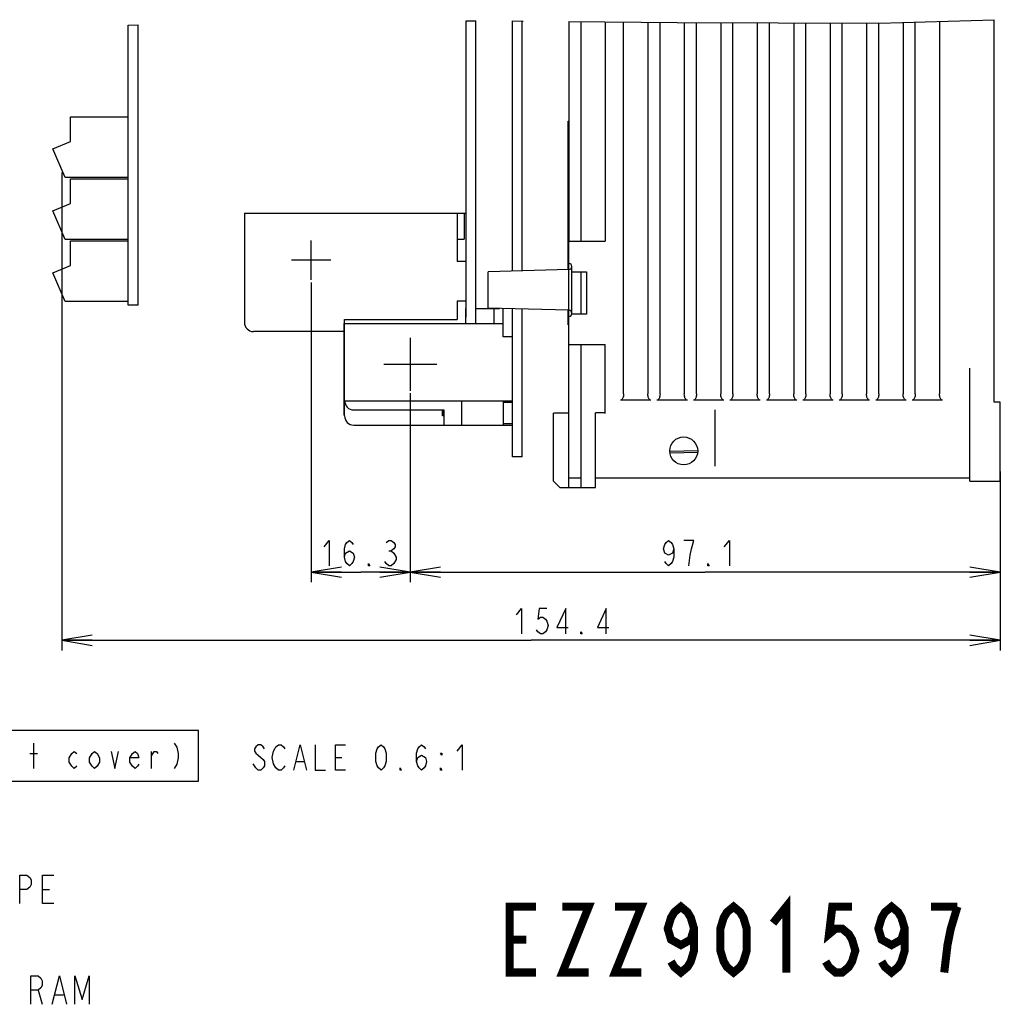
# Model space of a CAD drawing. Extents: x 36 to 410, y 13 to 287.
# Tile 14 of 18: x 302 to 399, y 14 to 111. Entities that reach past the tile are written whole.
import ezdxf

# ---------------------------------------------------------------- set-up
doc = ezdxf.new("R2010")
doc.units = 0
doc.header["$LTSCALE"] = 23.1
doc.layers.get('0').update_dxf_attribs({"linetype": 'CONTINUOUS'})
doc.layers.add('ALL_DIM', color=7, linetype='CONTINUOUS')
doc.layers.add('ALL_NOTE', color=7, linetype='CONTINUOUS')
doc.dimstyles.get("Standard").update_dxf_attribs({"dimtxt": 2.5, "dimasz": 2.5, "dimexe": 1.25, "dimexo": 0.625, "dimtad": 1, "dimcen": 2.5, "dimazin": 3, "dimtfac": 1, "dimtmove": 0, "dimatfit": 3})

# ---------------------------------------------------------------- blocks, each defined once
blk = doc.blocks.new('_OPEN')
at = {"color": 0, "linetype": 'BYBLOCK'}
for p, q in [((0, 0), (-1, 0.167)), ((-1, -0.167), (0, 0)), ((-1, 0), (0, 0))]:
    blk.add_line(p, q, dxfattribs=at)
blk = doc.blocks.new('*D9')
at = {"layer": 'ALL_DIM', "color": 2, "linetype": 'CONTINUOUS'}
for p, q in [((340.317, 73.984), (340.317, 55.326)), ((398.577, 66.244), (398.577, 55.326)), ((340.317, 56.326), (369.447, 56.326)), ((398.577, 56.326), (369.447, 56.326))]:
    blk.add_line(p, q, dxfattribs=at)
at = {"layer": 'ALL_DIM', "color": 2, "linetype": 'CONTINUOUS', "xscale": 3, "yscale": 3, "zscale": 3, "rotation": 180}
blk.add_blockref('_OPEN', (340.317, 56.326), dxfattribs=at)
at = {"layer": 'ALL_DIM', "color": 2, "linetype": 'CONTINUOUS', "xscale": 3, "yscale": 3, "zscale": 3}
blk.add_blockref('_OPEN', (398.577, 56.326), dxfattribs=at)
blk = doc.blocks.new('*D10')
at = {"layer": 'ALL_DIM', "color": 2, "linetype": 'CONTINUOUS'}
for p, q in [((330.537, 84.934), (330.537, 55.326)), ((340.317, 73.984), (340.317, 55.326)), ((330.537, 56.326), (335.427, 56.326)), ((340.317, 56.326), (335.427, 56.326))]:
    blk.add_line(p, q, dxfattribs=at)
at = {"layer": 'ALL_DIM', "color": 2, "linetype": 'CONTINUOUS', "xscale": 3, "yscale": 3, "zscale": 3, "rotation": 180}
blk.add_blockref('_OPEN', (330.537, 56.326), dxfattribs=at)
at = {"layer": 'ALL_DIM', "color": 2, "linetype": 'CONTINUOUS', "xscale": 3, "yscale": 3, "zscale": 3}
blk.add_blockref('_OPEN', (340.317, 56.326), dxfattribs=at)
blk = doc.blocks.new('*D11')
at = {"layer": 'ALL_DIM', "color": 2, "linetype": 'CONTINUOUS'}
for p, q in [((305.914, 95.803), (305.914, 48.59)), ((398.577, 66.244), (398.577, 48.59)), ((305.914, 49.59), (352.245, 49.59)), ((398.577, 49.59), (352.245, 49.59))]:
    blk.add_line(p, q, dxfattribs=at)
at = {"layer": 'ALL_DIM', "color": 2, "linetype": 'CONTINUOUS', "xscale": 3, "yscale": 3, "zscale": 3, "rotation": 180}
blk.add_blockref('_OPEN', (305.914, 49.59), dxfattribs=at)
at = {"layer": 'ALL_DIM', "color": 2, "linetype": 'CONTINUOUS', "xscale": 3, "yscale": 3, "zscale": 3}
blk.add_blockref('_OPEN', (398.577, 49.59), dxfattribs=at)

msp = doc.modelspace()

# ---------------------------------------------------------------- linework, layer by layer
at = {"color": 7, "linetype": 'CONTINUOUS'}
for p, q in [((386.618, 110.54), (397.977, 110.882)), ((397.977, 73.094), (397.977, 110.882)), ((312.477, 110.344), (313.437, 110.361)), ((312.477, 82.694), (312.477, 110.344)), ((313.437, 82.694), (313.437, 110.361)), ((345.837, 110.776), (346.797, 110.785)), ((345.837, 81.494), (345.837, 110.776)), ((346.797, 80.864), (346.797, 110.785)), ((350.397, 86.057), (350.397, 110.758)), ((350.397, 110.758), (351.453, 110.748)), ((351.357, 86.082), (351.357, 110.749)), ((351.357, 110.744), (351.453, 110.744)), ((351.453, 110.744), (351.453, 110.748)), ((355.977, 110.708), (355.977, 89.002)), ((355.977, 110.708), (366.669, 110.611)), ((357.177, 89.002), (357.177, 110.697)), ((359.577, 110.675), (359.577, 88.994)), ((361.377, 73.923), (361.377, 110.659)), ((363.777, 110.637), (363.777, 73.923)), ((364.977, 73.923), (364.977, 110.627)), ((366.669, 110.611), (386.618, 110.54)), ((367.377, 110.609), (367.377, 73.923)), ((368.577, 73.923), (368.577, 110.604)), ((370.977, 110.596), (370.977, 73.923)), ((372.177, 73.923), (372.177, 110.592)), ((374.577, 110.583), (374.577, 73.923)), ((375.777, 73.923), (375.777, 110.579)), ((378.177, 110.57), (378.177, 73.923)), ((379.377, 73.923), (379.377, 110.566)), ((381.777, 110.557), (381.777, 73.923)), ((382.977, 73.923), (382.977, 110.553)), ((385.377, 110.544), (385.377, 73.923)), ((386.577, 73.923), (386.577, 110.54)), ((388.977, 110.611), (388.977, 73.923)), ((390.177, 73.923), (390.177, 110.647)), ((392.577, 110.719), (392.577, 73.923)), ((306.777, 98.855), (306.777, 101.294)), ((306.777, 101.294), (312.477, 101.294)), ((355.917, 100.858), (355.977, 100.863)), ((355.917, 86.203), (355.917, 100.858)), ((305.037, 98.114), (306.777, 98.855)), ((306.237, 95.294), (305.037, 98.114)), ((355.917, 95.731), (355.977, 95.725)), ((312.477, 95.294), (306.237, 95.294)), ((306.777, 92.735), (306.777, 95.174)), ((306.777, 95.174), (312.477, 95.174)), ((305.037, 91.994), (306.777, 92.735)), ((306.237, 89.174), (305.037, 91.994)), ((323.937, 91.784), (323.937, 80.984)), ((323.937, 91.784), (345.837, 91.784)), ((344.937, 91.784), (344.937, 86.984)), ((345.657, 91.784), (345.657, 89.204)), ((355.917, 89.758), (355.977, 89.763)), ((312.477, 89.174), (306.237, 89.174)), ((306.777, 86.615), (306.777, 89.054)), ((306.777, 89.054), (312.477, 89.054)), ((330.537, 85.184), (330.537, 89.084)), ((344.937, 89.204), (345.657, 89.204)), ((355.977, 89.002), (357.177, 89.002)), ((355.977, 88.994), (359.577, 88.994)), ((355.977, 82.185), (355.977, 88.994)), ((305.037, 85.874), (306.777, 86.615)), ((332.487, 87.134), (328.587, 87.134)), ((345.837, 86.984), (344.937, 86.984)), ((306.237, 83.054), (305.037, 85.874)), ((355.977, 86.203), (347.997, 85.994)), ((347.997, 82.394), (347.997, 85.994)), ((356.277, 81.794), (356.277, 86.505)), ((356.277, 85.994), (357.717, 85.994)), ((357.177, 81.794), (357.177, 85.994)), ((357.717, 85.994), (357.717, 81.794)), ((312.477, 83.054), (306.237, 83.054)), ((313.437, 82.694), (312.477, 82.694)), ((344.937, 83.084), (344.937, 81.284)), ((345.837, 83.084), (344.937, 83.084)), ((345.777, 82.364), (345.777, 80.864)), ((345.837, 82.364), (345.777, 82.364)), ((346.797, 82.364), (349.142, 82.364)), ((355.977, 82.185), (347.997, 82.394)), ((348.597, 80.864), (348.597, 82.364)), ((349.497, 79.544), (349.497, 82.355)), ((350.397, 70.394), (350.397, 82.331)), ((351.357, 70.394), (351.357, 82.306)), ((355.917, 80.731), (355.917, 82.187)), ((355.977, 78.794), (355.977, 82.183)), ((357.717, 81.794), (356.277, 81.794)), ((333.777, 71.864), (333.777, 80.864)), ((333.777, 80.864), (349.497, 80.864)), ((333.837, 71.744), (333.837, 81.284)), ((333.837, 81.284), (344.937, 81.284)), ((355.917, 80.731), (355.977, 80.725)), ((333.777, 80.084), (324.837, 80.084)), ((340.317, 79.454), (340.317, 74.234)), ((350.397, 79.544), (349.497, 79.544)), ((355.977, 78.794), (359.577, 78.794)), ((355.977, 78.786), (357.177, 78.786)), ((355.977, 64.694), (355.977, 78.786)), ((357.177, 64.694), (357.177, 78.786)), ((359.577, 71.987), (359.577, 78.794)), ((337.707, 76.844), (342.927, 76.844)), ((395.577, 65.294), (395.577, 76.469)), ((333.837, 73.244), (350.397, 73.244)), ((345.417, 70.844), (345.417, 73.244)), ((349.497, 73.244), (349.497, 70.844)), ((349.497, 73.094), (350.397, 73.094)), ((364.077, 73.308), (361.077, 73.308)), ((367.677, 73.308), (364.677, 73.308)), ((371.277, 73.308), (368.277, 73.308)), ((374.877, 73.308), (371.877, 73.308)), ((378.477, 73.308), (375.477, 73.308)), ((382.077, 73.308), (379.077, 73.308)), ((385.677, 73.308), (382.677, 73.308)), ((389.277, 73.308), (386.277, 73.308)), ((392.877, 73.308), (389.877, 73.308)), ((398.577, 73.094), (397.977, 73.094)), ((398.577, 65.294), (398.577, 73.094)), ((334.737, 72.344), (343.617, 72.344)), ((343.497, 71.744), (343.497, 72.344)), ((343.617, 72.306), (343.497, 72.306)), ((343.617, 72.229), (343.497, 72.229)), ((343.617, 72.127), (343.497, 72.127)), ((343.617, 72.025), (343.497, 72.025)), ((343.617, 72.344), (343.617, 70.844)), ((355.977, 72.014), (354.477, 72.014)), ((354.477, 65.294), (354.477, 72.014)), ((359.577, 72.043), (358.617, 72.043)), ((358.617, 64.694), (358.617, 72.043)), ((370.377, 72.366), (370.377, 66.794)), ((333.777, 71.864), (333.837, 71.864)), ((343.617, 71.948), (343.497, 71.948)), ((343.617, 71.872), (343.497, 71.872)), ((343.617, 71.821), (343.497, 71.821)), ((343.617, 71.77), (343.497, 71.77)), ((343.617, 71.744), (343.497, 71.744)), ((349.497, 70.994), (350.397, 70.994)), ((334.737, 70.844), (350.397, 70.844)), ((350.397, 67.694), (350.397, 70.369)), ((351.357, 67.694), (351.357, 70.369)), ((368.696, 68.3), (365.947, 68.228)), ((368.672, 68.142), (365.972, 68.072)), ((351.357, 67.694), (350.397, 67.694)), ((354.477, 65.294), (355.077, 64.694)), ((357.177, 65.594), (355.977, 65.594)), ((395.577, 65.594), (358.617, 65.594)), ((395.577, 65.294), (398.577, 65.294)), ((355.077, 64.694), (358.617, 64.694))]:
    msp.add_line(p, q, dxfattribs=at)
for points in [[(361.377, 73.923), (361.372, 73.811), (361.359, 73.707), (361.339, 73.614), (361.312, 73.532), (361.278, 73.458), (361.235, 73.395), (361.186, 73.348), (361.132, 73.318), (361.077, 73.308)], [(364.077, 73.308), (364.02, 73.318), (363.967, 73.348), (363.918, 73.395), (363.875, 73.458), (363.841, 73.531), (363.814, 73.614), (363.794, 73.707), (363.781, 73.81), (363.777, 73.923)], [(364.977, 73.923), (364.972, 73.811), (364.959, 73.707), (364.939, 73.614), (364.912, 73.532), (364.878, 73.458), (364.835, 73.395), (364.786, 73.348), (364.732, 73.318), (364.677, 73.308)], [(367.677, 73.308), (367.62, 73.318), (367.567, 73.348), (367.518, 73.395), (367.475, 73.458), (367.441, 73.531), (367.414, 73.614), (367.394, 73.707), (367.381, 73.81), (367.377, 73.923)], [(368.577, 73.923), (368.572, 73.811), (368.559, 73.707), (368.539, 73.614), (368.512, 73.532), (368.478, 73.458), (368.435, 73.395), (368.386, 73.348), (368.332, 73.318), (368.277, 73.308)], [(371.277, 73.308), (371.22, 73.318), (371.167, 73.348), (371.118, 73.395), (371.075, 73.458), (371.041, 73.531), (371.014, 73.614), (370.994, 73.707), (370.981, 73.81), (370.977, 73.923)], [(372.177, 73.923), (372.172, 73.811), (372.159, 73.707), (372.139, 73.614), (372.112, 73.532), (372.078, 73.458), (372.035, 73.395), (371.986, 73.348), (371.932, 73.318), (371.877, 73.308)], [(374.877, 73.308), (374.82, 73.318), (374.767, 73.348), (374.718, 73.395), (374.675, 73.458), (374.641, 73.531), (374.614, 73.614), (374.594, 73.707), (374.581, 73.81), (374.577, 73.923)], [(375.777, 73.923), (375.772, 73.811), (375.759, 73.707), (375.739, 73.614), (375.712, 73.532), (375.678, 73.458), (375.635, 73.395), (375.586, 73.348), (375.532, 73.318), (375.477, 73.308)], [(378.477, 73.308), (378.42, 73.318), (378.367, 73.348), (378.318, 73.395), (378.275, 73.458), (378.241, 73.531), (378.214, 73.614), (378.194, 73.707), (378.181, 73.81), (378.177, 73.923)], [(379.377, 73.923), (379.372, 73.811), (379.359, 73.707), (379.339, 73.614), (379.312, 73.532), (379.278, 73.458), (379.235, 73.395), (379.186, 73.348), (379.132, 73.318), (379.077, 73.308)], [(382.077, 73.308), (382.02, 73.318), (381.967, 73.348), (381.918, 73.395), (381.875, 73.458), (381.841, 73.531), (381.814, 73.614), (381.794, 73.707), (381.781, 73.81), (381.777, 73.923)], [(382.977, 73.923), (382.972, 73.811), (382.959, 73.707), (382.939, 73.614), (382.912, 73.532), (382.878, 73.458), (382.835, 73.395), (382.786, 73.348), (382.732, 73.318), (382.677, 73.308)], [(385.677, 73.308), (385.62, 73.318), (385.567, 73.348), (385.518, 73.395), (385.475, 73.458), (385.441, 73.531), (385.414, 73.614), (385.394, 73.707), (385.381, 73.81), (385.377, 73.923)], [(386.577, 73.923), (386.572, 73.811), (386.559, 73.707), (386.539, 73.614), (386.512, 73.532), (386.478, 73.458), (386.435, 73.395), (386.386, 73.348), (386.332, 73.318), (386.277, 73.308)], [(389.277, 73.308), (389.22, 73.318), (389.167, 73.348), (389.118, 73.395), (389.075, 73.458), (389.041, 73.531), (389.014, 73.614), (388.994, 73.707), (388.981, 73.81), (388.977, 73.923)], [(390.177, 73.923), (390.172, 73.811), (390.159, 73.707), (390.139, 73.614), (390.112, 73.532), (390.078, 73.458), (390.035, 73.395), (389.986, 73.348), (389.932, 73.318), (389.877, 73.308)], [(392.877, 73.308), (392.82, 73.318), (392.767, 73.348), (392.718, 73.395), (392.675, 73.458), (392.641, 73.531), (392.614, 73.614), (392.594, 73.707), (392.581, 73.81), (392.577, 73.923)]]:
    msp.add_lwpolyline(points, dxfattribs=at)
msp.add_circle((367.317, 68.294), 1.38, dxfattribs=at)
for centre, radius, start, end in [((355.977, 86.505), 0.3, 0, 90), ((355.977, 86.503), 0.3, 270, 360), ((355.977, 81.883), 0.3, 270, 90), ((324.837, 80.984), 0.9, 180, 270), ((334.737, 73.244), 0.9, 180, 270), ((334.737, 71.744), 0.9, 180, 270)]:
    msp.add_arc(centre, radius, start, end, dxfattribs=at)
at = {"layer": 'ALL_DIM', "color": 2, "linetype": 'CONTINUOUS'}
msp.add_line((338.187, 58.409), (338.437, 58.409), dxfattribs=at)
for points in [[(331.812, 58.826), (332.312, 59.451), (332.312, 56.951)], [(333.812, 57.784), (333.937, 58.201), (334.312, 58.409), (334.687, 58.201), (334.812, 57.784), (334.687, 57.368), (334.562, 57.159), (334.312, 56.951), (334.062, 57.159), (333.937, 57.368), (333.812, 57.784), (333.812, 58.618), (333.937, 59.034), (334.062, 59.243), (334.312, 59.451), (334.562, 59.243), (334.687, 59.034)], [(337.937, 59.243), (338.187, 59.451), (338.437, 59.451), (338.687, 59.243), (338.812, 59.034), (338.812, 58.826), (338.687, 58.618), (338.437, 58.409), (338.687, 58.201)], [(366.326, 58.618), (366.201, 58.201), (365.826, 57.993), (365.451, 58.201), (365.326, 58.618), (365.451, 59.034), (365.576, 59.243), (365.826, 59.451), (366.076, 59.243), (366.201, 59.034), (366.326, 58.618), (366.326, 57.784), (366.201, 57.368), (366.076, 57.159), (365.826, 56.951), (365.576, 57.159), (365.451, 57.368)], [(368.076, 58.618), (368.326, 59.451), (367.326, 59.451)], [(371.326, 58.826), (371.826, 59.451), (371.826, 56.951)], [(367.826, 56.951), (367.951, 57.993), (368.076, 58.618)], [(338.937, 57.576), (338.687, 57.159), (338.437, 56.951), (338.187, 56.951), (337.937, 57.159), (337.812, 57.368)], [(338.687, 58.201), (338.937, 57.784), (338.937, 57.576)], [(336.312, 56.951), (336.187, 56.951), (336.187, 57.159), (336.312, 56.951)], [(369.826, 56.951), (369.701, 56.951), (369.701, 57.159), (369.826, 56.951)], [(350.796, 52.09), (351.296, 52.715), (351.296, 50.215)], [(353.796, 52.715), (353.046, 52.715), (352.921, 51.673), (353.171, 51.882), (353.421, 51.882), (353.671, 51.673), (353.796, 51.465), (353.921, 51.048), (353.796, 50.632), (353.671, 50.423), (353.421, 50.215), (353.171, 50.215), (352.921, 50.423), (352.796, 50.632)], [(355.671, 50.215), (355.671, 52.715), (354.796, 50.84), (355.921, 50.84)], [(359.671, 50.215), (359.671, 52.715), (358.796, 50.84), (359.921, 50.84)], [(357.296, 50.215), (357.171, 50.215), (357.171, 50.423), (357.296, 50.215)]]:
    msp.add_lwpolyline(points, dxfattribs=at)
at = {"layer": 'ALL_NOTE', "color": 2, "linetype": 'CONTINUOUS'}
for p, q in [((303.146, 36.941), (303.146, 39.441)), ((302.771, 38.399), (303.521, 38.399)), ((314.771, 36.941), (314.771, 38.608)), ((332.935, 38.021), (333.56, 38.021)), ((325.06, 36.979), (324.81, 37.396)), ((329.06, 37.604), (329.81, 37.604)), ((304.001, 24.988), (304.701, 24.988)), ((303.57, 15.037), (303.99, 13.637)), ((305.25, 14.57), (306.09, 14.57))]:
    msp.add_line(p, q, dxfattribs=at)
for points in [[(260.896, 35.691), (319.396, 35.691), (319.396, 40.691), (260.896, 40.691), (260.896, 35.691)], [(317.021, 39.441), (317.271, 39.024), (317.396, 38.399), (317.396, 37.983), (317.271, 37.358), (317.021, 36.941)], [(325.935, 38.854), (325.81, 39.062), (325.559, 39.271), (325.31, 39.271), (325.06, 39.062), (324.934, 38.854), (324.934, 38.646), (325.06, 38.437), (325.31, 38.229), (325.559, 38.021), (325.81, 37.812), (325.935, 37.604), (325.935, 37.187), (325.81, 36.979), (325.559, 36.771), (325.31, 36.771), (325.06, 36.979)], [(327.06, 36.979), (326.81, 37.396), (326.685, 38.021), (326.81, 38.646), (326.934, 38.854), (327.06, 39.062), (327.31, 39.271), (327.559, 39.271), (327.81, 39.062), (327.935, 38.854)], [(328.809, 36.771), (329.435, 39.271), (330.06, 36.771)], [(330.935, 39.271), (330.935, 36.771), (331.935, 36.771)], [(333.935, 36.771), (332.935, 36.771), (332.935, 39.271), (333.935, 39.271)], [(337.434, 36.771), (337.185, 36.979), (337.06, 37.187), (336.935, 37.604), (336.935, 38.437), (337.06, 38.854), (337.185, 39.062), (337.434, 39.271), (337.685, 39.062), (337.81, 38.854), (337.935, 38.437), (337.935, 37.604), (337.81, 37.187), (337.685, 36.979), (337.434, 36.771)], [(340.935, 37.604), (341.06, 38.021), (341.435, 38.229), (341.81, 38.021), (341.934, 37.604), (341.81, 37.187), (341.685, 36.979), (341.435, 36.771), (341.185, 36.979), (341.06, 37.187), (340.935, 37.604), (340.935, 38.437), (341.06, 38.854), (341.185, 39.062), (341.435, 39.271), (341.685, 39.062), (341.81, 38.854)], [(344.935, 38.646), (345.435, 39.271), (345.435, 36.771)], [(307.396, 37.149), (307.146, 36.941), (306.896, 37.149), (306.646, 37.566), (306.646, 37.983), (306.896, 38.399), (307.146, 38.608), (307.396, 38.399)], [(309.646, 37.566), (309.396, 37.149), (309.146, 36.941), (308.896, 37.149), (308.646, 37.566), (308.646, 37.983), (308.896, 38.399), (309.146, 38.608), (309.396, 38.399), (309.646, 37.983), (309.646, 37.566)], [(310.771, 38.608), (311.146, 36.941), (311.521, 38.608)], [(313.521, 37.358), (313.396, 37.149), (313.146, 36.941), (312.896, 37.149), (312.646, 37.566), (312.646, 37.983), (312.896, 38.399), (313.146, 38.608), (313.396, 38.399), (313.521, 37.983), (312.646, 37.983)], [(314.771, 38.191), (315.021, 38.608), (315.271, 38.608), (315.396, 38.399)], [(343.435, 38.437), (343.435, 38.229), (343.309, 38.437), (343.435, 38.437)], [(327.935, 37.187), (327.81, 36.979), (327.559, 36.771), (327.31, 36.771), (327.06, 36.979)], [(339.434, 36.771), (339.309, 36.771), (339.309, 36.979), (339.434, 36.771)], [(343.435, 36.771), (343.309, 36.771), (343.309, 36.979), (343.435, 36.771)], [(301.761, 23.588), (301.761, 26.388), (302.461, 26.388), (302.741, 26.154), (302.881, 25.921), (302.881, 25.454), (302.741, 25.221), (302.461, 24.988), (301.761, 24.988)], [(305.121, 23.588), (304.001, 23.588), (304.001, 26.388), (305.121, 26.388)], [(302.87, 13.637), (302.87, 16.437), (303.57, 16.437), (303.85, 16.203), (303.99, 15.97), (303.99, 15.503), (303.85, 15.27), (303.57, 15.037), (302.87, 15.037)], [(304.97, 13.637), (305.67, 16.437), (306.37, 13.637)], [(307.21, 13.637), (307.21, 16.437), (307.91, 14.103), (308.61, 16.437), (308.61, 13.637)]]:
    msp.add_lwpolyline(points, dxfattribs=at)
at = {"layer": 'ALL_NOTE', "color": 2, "linetype": 'CONTINUOUS', "const_width": 0.8}
for points in [[(376.139, 21.652), (377.439, 23.277), (377.439, 16.777)], [(352.739, 16.777), (350.139, 16.777), (350.139, 23.277), (352.739, 23.277)], [(355.339, 23.277), (357.939, 23.277), (355.339, 16.777), (357.939, 16.777)], [(360.539, 23.277), (363.139, 23.277), (360.539, 16.777), (363.139, 16.777)], [(368.339, 21.111), (368.014, 20.027), (367.039, 19.486), (366.064, 20.027), (365.739, 21.111), (366.064, 22.194), (366.389, 22.736), (367.039, 23.277), (367.689, 22.736), (368.014, 22.194), (368.339, 21.111), (368.339, 18.944), (368.014, 17.861), (367.689, 17.319), (367.039, 16.777), (366.389, 17.319), (366.064, 17.861)], [(372.239, 16.777), (371.589, 17.319), (371.264, 17.861), (370.939, 18.944), (370.939, 21.111), (371.264, 22.194), (371.589, 22.736), (372.239, 23.277), (372.889, 22.736), (373.214, 22.194), (373.539, 21.111), (373.539, 18.944), (373.214, 17.861), (372.889, 17.319), (372.239, 16.777)], [(383.939, 23.277), (381.989, 23.277), (381.664, 20.569), (382.314, 21.111), (382.964, 21.111), (383.614, 20.569), (383.939, 20.027), (384.264, 18.944), (383.939, 17.861), (383.614, 17.319), (382.964, 16.777), (382.314, 16.777), (381.664, 17.319), (381.339, 17.861)], [(389.139, 21.111), (388.814, 20.027), (387.839, 19.486), (386.864, 20.027), (386.539, 21.111), (386.864, 22.194), (387.189, 22.736), (387.839, 23.277), (388.489, 22.736), (388.814, 22.194), (389.139, 21.111), (389.139, 18.944), (388.814, 17.861), (388.489, 17.319), (387.839, 16.777), (387.189, 17.319), (386.864, 17.861)], [(394.339, 23.277), (391.739, 23.277)], [(393.039, 16.777), (393.364, 19.486), (393.689, 21.111), (394.339, 23.277)], [(350.139, 20.027), (351.764, 20.027)]]:
    msp.add_lwpolyline(points, dxfattribs=at)

# ---------------------------------------------------------------- dimensions: what is measured, and where the dimension line sits
at = {"layer": 'ALL_DIM', "color": 2, "linetype": 'CONTINUOUS'}
for base, p1, p2, picture, middle in [((398.577, 49.59), (305.914, 95.803), (398.577, 66.244), '*D11', (350.296, 50.215)), ((340.317, 56.326), (330.537, 84.934), (340.317, 73.984), '*D10', (331.312, 56.951)), ((398.577, 56.326), (340.317, 73.984), (398.577, 66.244), '*D9', (364.826, 56.951))]:
    dim = msp.add_linear_dim(base=base, p1=p1, p2=p2, dimstyle='Standard', dxfattribs=at)
    dim.commit()
    dim.dimension.update_dxf_attribs({"geometry": picture, "text_midpoint": middle, "dimtype": 128})

doc.saveas('drawing.dxf')
